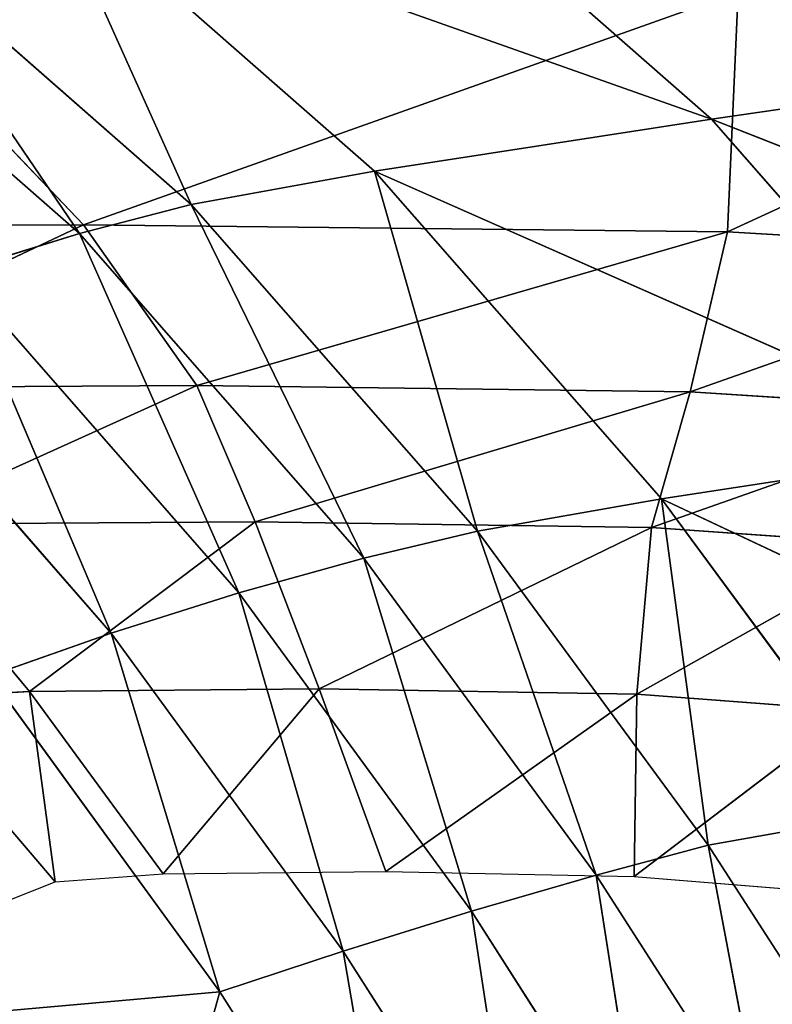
# Model space of a CAD drawing. Extents: x -51.9 to 0, y 0 to 35.3.
# Tile 60 of 117: x -23.8 to -19.8, y 23.1 to 28.3. Entities that reach past the tile are written whole.
import ezdxf

# ---------------------------------------------------------------- set-up
doc = ezdxf.new("R2010")
doc.units = 0
doc.header["$LTSCALE"] = 2.54
doc.layers.get('0').update_dxf_attribs({"color": 13, "linetype": 'CONTINUOUS'})

# ---------------------------------------------------------------- blocks, each defined once
blk = doc.blocks.new('GRUPUJ_2')
at = {"color": 0}
for p, q in [((5.6418, 23.1122, 12.55), (5.6293, 20.1465, 12.55)), ((5.6418, 23.1122, 12.55), (5.6293, 20.1465, 12.55)), ((6.4274, 21.8375, 14.3429), (5.6293, 20.1465, 12.55)), ((6.4274, 21.8375, 14.3429), (5.6293, 20.1465, 12.55)), ((6.4274, 21.8375, 14.3429), (6.4149, 19.5918, 14.3429)), ((6.4274, 21.8375, 14.3429), (6.4149, 19.5918, 14.3429)), ((5.6293, 20.1465, 12.55), (4.452, 21.2712, 10.7571)), ((5.6293, 20.1465, 12.55), (4.452, 21.2712, 10.7571)), ((7.0927, 21.0933, 16.1357), (6.4149, 19.5918, 14.3429)), ((7.0927, 21.0933, 16.1357), (6.4149, 19.5918, 14.3429)), ((7.0802, 19.3076, 16.1357), (7.0927, 21.0933, 16.1357)), ((7.0802, 19.3076, 16.1357), (7.0927, 21.0933, 16.1357)), ((7.0927, 21.0933, 16.1357), (7.9095, 20.4097, 17.9286)), ((7.0927, 21.0933, 16.1357), (7.9095, 20.4097, 17.9286)), ((7.9095, 20.4097, 17.9286), (7.947, 21.047, 17.9286)), ((7.9095, 20.4097, 17.9286), (7.947, 21.047, 17.9286)), ((8.8394, 20.284, 19.7214), (7.947, 21.047, 17.9286)), ((8.8394, 20.284, 19.7214), (7.947, 21.047, 17.9286)), ((8.9284, 20.5067, 19.7214), (8.8394, 20.284, 19.7214)), ((7.9095, 20.4097, 17.9286), (7.0802, 19.3076, 16.1357)), ((7.9095, 20.4097, 17.9286), (7.0802, 19.3076, 16.1357)), ((7.9095, 20.4097, 17.9286), (7.897, 18.9947, 17.9286)), ((7.9095, 20.4097, 17.9286), (7.897, 18.9947, 17.9286)), ((7.9095, 20.4097, 17.9286), (8.8019, 19.7565, 19.7214)), ((7.9095, 20.4097, 17.9286), (8.8394, 20.284, 19.7214)), ((7.9095, 20.4097, 17.9286), (8.8019, 19.7565, 19.7214)), ((7.9095, 20.4097, 17.9286), (8.8394, 20.284, 19.7214)), ((8.8394, 20.284, 19.7214), (8.8019, 19.7565, 19.7214)), ((5.6293, 20.1465, 12.55), (4.4913, 16.9447, 10.7571)), ((5.6293, 20.1465, 12.55), (4.4913, 16.9447, 10.7571)), ((5.6293, 20.1465, 12.55), (5.6636, 16.9971, 12.55)), ((5.6293, 20.1465, 12.55), (6.4149, 19.5918, 14.3429)), ((5.6293, 20.1465, 12.55), (5.6636, 16.9971, 12.55)), ((5.6293, 20.1465, 12.55), (6.4149, 19.5918, 14.3429)), ((8.8019, 19.7565, 19.7214), (7.897, 18.9947, 17.9286)), ((8.8019, 19.7565, 19.7214), (7.897, 18.9947, 17.9286)), ((8.8019, 19.7565, 19.7214), (8.7894, 18.6675, 19.7214)), ((6.4149, 19.5918, 14.3429), (5.6636, 16.9971, 12.55)), ((6.4149, 19.5918, 14.3429), (5.6636, 16.9971, 12.55)), ((7.0802, 19.3076, 16.1357), (6.4149, 19.5918, 14.3429)), ((6.4149, 19.5918, 14.3429), (6.4458, 17.1797, 14.3429)), ((6.4149, 19.5918, 14.3429), (6.4458, 17.1797, 14.3429)), ((7.0802, 19.3076, 16.1357), (6.4149, 19.5918, 14.3429)), ((7.0802, 19.3076, 16.1357), (6.4458, 17.1797, 14.3429)), ((7.0802, 19.3076, 16.1357), (6.4458, 17.1797, 14.3429)), ((7.1088, 17.3688, 16.1357), (7.0802, 19.3076, 16.1357)), ((7.0802, 19.3076, 16.1357), (7.897, 18.9947, 17.9286)), ((7.0802, 19.3076, 16.1357), (7.897, 18.9947, 17.9286)), ((7.1088, 17.3688, 16.1357), (7.0802, 19.3076, 16.1357)), ((7.897, 18.9947, 17.9286), (7.1088, 17.3688, 16.1357)), ((7.897, 18.9947, 17.9286), (7.1088, 17.3688, 16.1357)), ((8.7894, 18.6675, 19.7214), (7.897, 18.9947, 17.9286)), ((7.897, 18.9947, 17.9286), (7.9235, 17.4405, 17.9286)), ((7.897, 18.9947, 17.9286), (7.9235, 17.4405, 17.9286)), ((8.7894, 18.6675, 19.7214), (7.897, 18.9947, 17.9286)), ((8.7894, 18.6675, 19.7214), (7.9235, 17.4405, 17.9286)), ((8.7894, 18.6675, 19.7214), (7.9235, 17.4405, 17.9286)), ((8.7894, 18.6675, 19.7214), (8.814, 17.4536, 19.7214)), ((7.9235, 17.4405, 17.9286), (7.1088, 17.3688, 16.1357)), ((7.9235, 17.4405, 17.9286), (7.1088, 17.3688, 16.1357)), ((7.9235, 17.4405, 17.9286), (7.1945, 16.1437, 16.1357)), ((7.9235, 17.4405, 17.9286), (7.1945, 16.1437, 16.1357)), ((8.814, 17.4536, 19.7214), (7.9235, 17.4405, 17.9286)), ((8.814, 17.4536, 19.7214), (7.9235, 17.4405, 17.9286)), ((7.9235, 17.4405, 17.9286), (8.003, 16.3857, 17.9286)), ((7.9235, 17.4405, 17.9286), (8.003, 16.3857, 17.9286)), ((8.814, 17.4536, 19.7214), (8.003, 16.3857, 17.9286)), ((8.814, 17.4536, 19.7214), (8.003, 16.3857, 17.9286)), ((8.814, 17.4536, 19.7214), (8.8877, 16.5514, 19.7214)), ((7.1088, 17.3688, 16.1357), (6.4458, 17.1797, 14.3429)), ((7.1088, 17.3688, 16.1357), (6.4458, 17.1797, 14.3429)), ((6.5387, 15.7488, 14.3429), (7.1088, 17.3688, 16.1357)), ((6.5387, 15.7488, 14.3429), (7.1088, 17.3688, 16.1357)), ((7.1945, 16.1437, 16.1357), (7.1088, 17.3688, 16.1357)), ((7.1945, 16.1437, 16.1357), (7.1088, 17.3688, 16.1357)), ((6.4458, 17.1797, 14.3429), (5.6636, 16.9971, 12.55)), ((6.4458, 17.1797, 14.3429), (5.6636, 16.9971, 12.55)), ((5.7665, 15.2526, 12.55), (6.4458, 17.1797, 14.3429)), ((5.7665, 15.2526, 12.55), (6.4458, 17.1797, 14.3429)), ((6.5387, 15.7488, 14.3429), (6.4458, 17.1797, 14.3429)), ((6.5387, 15.7488, 14.3429), (6.4458, 17.1797, 14.3429)), ((5.6636, 16.9971, 12.55), (4.4913, 16.9447, 10.7571)), ((5.6636, 16.9971, 12.55), (4.4913, 16.9447, 10.7571)), ((4.6092, 14.7063, 10.7571), (5.6636, 16.9971, 12.55)), ((4.6092, 14.7063, 10.7571), (5.6636, 16.9971, 12.55)), ((5.6636, 16.9971, 12.55), (5.7665, 15.2526, 12.55)), ((5.6636, 16.9971, 12.55), (5.7665, 15.2526, 12.55))]:
    blk.add_line(p, q, dxfattribs=at)
mesh = blk.add_polyface(dxfattribs=at)
corners = [(5.6418, 23.1122, 12.55), (5.6293, 20.1465, 12.55), (4.452, 21.2712, 10.7571)]
mesh.append_faces([[corners[k] for k in face] for face in [(0, 1, 2)]], dxfattribs={"color": 0})
mesh = blk.add_polyface(dxfattribs=at)
corners = [(5.6418, 23.1122, 12.55), (6.4274, 21.8375, 14.3429), (5.6293, 20.1465, 12.55)]
mesh.append_faces([[corners[k] for k in face] for face in [(0, 1, 2)]], dxfattribs={"color": 0})
mesh = blk.add_polyface(dxfattribs=at)
corners = [(6.4274, 21.8375, 14.3429), (6.4149, 19.5918, 14.3429), (5.6293, 20.1465, 12.55)]
mesh.append_faces([[corners[k] for k in face] for face in [(0, 1, 2)]], dxfattribs={"color": 0})
mesh = blk.add_polyface(dxfattribs=at)
corners = [(6.4274, 21.8375, 14.3429), (7.0927, 21.0933, 16.1357), (6.4149, 19.5918, 14.3429)]
mesh.append_faces([[corners[k] for k in face] for face in [(0, 1, 2)]], dxfattribs={"color": 0})
mesh = blk.add_polyface(dxfattribs=at)
corners = [(4.452, 21.2712, 10.7571), (5.6293, 20.1465, 12.55), (4.4913, 16.9447, 10.7571)]
mesh.append_faces([[corners[k] for k in face] for face in [(0, 1, 2)]], dxfattribs={"color": 0})
mesh = blk.add_polyface(dxfattribs=at)
corners = [(7.0927, 21.0933, 16.1357), (7.0802, 19.3076, 16.1357), (6.4149, 19.5918, 14.3429)]
mesh.append_faces([[corners[k] for k in face] for face in [(0, 1, 2)]], dxfattribs={"color": 0})
mesh = blk.add_polyface(dxfattribs=at)
corners = [(7.0927, 21.0933, 16.1357), (7.9095, 20.4097, 17.9286), (7.0802, 19.3076, 16.1357)]
mesh.append_faces([[corners[k] for k in face] for face in [(0, 1, 2)]], dxfattribs={"color": 0})
mesh = blk.add_polyface(dxfattribs=at)
corners = [(7.0927, 21.0933, 16.1357), (7.947, 21.047, 17.9286), (7.9095, 20.4097, 17.9286)]
mesh.append_faces([[corners[k] for k in face] for face in [(0, 1, 2)]], dxfattribs={"color": 0})
mesh = blk.add_polyface(dxfattribs=at)
corners = [(7.947, 21.047, 17.9286), (8.8394, 20.284, 19.7214), (7.9095, 20.4097, 17.9286)]
mesh.append_faces([[corners[k] for k in face] for face in [(0, 1, 2)]], dxfattribs={"color": 0})
mesh = blk.add_polyface(dxfattribs=at)
corners = [(7.947, 21.047, 17.9286), (8.9284, 20.5067, 19.7214), (8.8394, 20.284, 19.7214)]
mesh.append_faces([[corners[k] for k in face] for face in [(0, 1, 2)]], dxfattribs={"color": 0})
mesh = blk.add_polyface(dxfattribs=at)
corners = [(7.9095, 20.4097, 17.9286), (7.897, 18.9947, 17.9286), (7.0802, 19.3076, 16.1357)]
mesh.append_faces([[corners[k] for k in face] for face in [(0, 1, 2)]], dxfattribs={"color": 0})
mesh = blk.add_polyface(dxfattribs=at)
corners = [(7.9095, 20.4097, 17.9286), (8.8019, 19.7565, 19.7214), (7.897, 18.9947, 17.9286)]
mesh.append_faces([[corners[k] for k in face] for face in [(0, 1, 2)]], dxfattribs={"color": 0})
mesh = blk.add_polyface(dxfattribs=at)
corners = [(7.9095, 20.4097, 17.9286), (8.8394, 20.284, 19.7214), (8.8019, 19.7565, 19.7214)]
mesh.append_faces([[corners[k] for k in face] for face in [(0, 1, 2)]], dxfattribs={"color": 0})
mesh = blk.add_polyface(dxfattribs=at)
corners = [(5.6293, 20.1465, 12.55), (5.6636, 16.9971, 12.55), (4.4913, 16.9447, 10.7571)]
mesh.append_faces([[corners[k] for k in face] for face in [(0, 1, 2)]], dxfattribs={"color": 0})
mesh = blk.add_polyface(dxfattribs=at)
corners = [(5.6293, 20.1465, 12.55), (6.4149, 19.5918, 14.3429), (5.6636, 16.9971, 12.55)]
mesh.append_faces([[corners[k] for k in face] for face in [(0, 1, 2)]], dxfattribs={"color": 0})
mesh = blk.add_polyface(dxfattribs=at)
corners = [(8.8019, 19.7565, 19.7214), (8.7894, 18.6675, 19.7214), (7.897, 18.9947, 17.9286)]
mesh.append_faces([[corners[k] for k in face] for face in [(0, 1, 2)]], dxfattribs={"color": 0})
mesh = blk.add_polyface(dxfattribs=at)
corners = [(6.4149, 19.5918, 14.3429), (6.4458, 17.1797, 14.3429), (5.6636, 16.9971, 12.55)]
mesh.append_faces([[corners[k] for k in face] for face in [(0, 1, 2)]], dxfattribs={"color": 0})
mesh = blk.add_polyface(dxfattribs=at)
corners = [(6.4149, 19.5918, 14.3429), (7.0802, 19.3076, 16.1357), (6.4458, 17.1797, 14.3429)]
mesh.append_faces([[corners[k] for k in face] for face in [(0, 1, 2)]], dxfattribs={"color": 0})
mesh = blk.add_polyface(dxfattribs=at)
corners = [(7.0802, 19.3076, 16.1357), (7.1088, 17.3688, 16.1357), (6.4458, 17.1797, 14.3429)]
mesh.append_faces([[corners[k] for k in face] for face in [(0, 1, 2)]], dxfattribs={"color": 0})
mesh = blk.add_polyface(dxfattribs=at)
corners = [(7.0802, 19.3076, 16.1357), (7.897, 18.9947, 17.9286), (7.1088, 17.3688, 16.1357)]
mesh.append_faces([[corners[k] for k in face] for face in [(0, 1, 2)]], dxfattribs={"color": 0})
mesh = blk.add_polyface(dxfattribs=at)
corners = [(7.897, 18.9947, 17.9286), (7.9235, 17.4405, 17.9286), (7.1088, 17.3688, 16.1357)]
mesh.append_faces([[corners[k] for k in face] for face in [(0, 1, 2)]], dxfattribs={"color": 0})
mesh = blk.add_polyface(dxfattribs=at)
corners = [(7.897, 18.9947, 17.9286), (8.7894, 18.6675, 19.7214), (7.9235, 17.4405, 17.9286)]
mesh.append_faces([[corners[k] for k in face] for face in [(0, 1, 2)]], dxfattribs={"color": 0})
mesh = blk.add_polyface(dxfattribs=at)
corners = [(8.7894, 18.6675, 19.7214), (8.814, 17.4536, 19.7214), (7.9235, 17.4405, 17.9286)]
mesh.append_faces([[corners[k] for k in face] for face in [(0, 1, 2)]], dxfattribs={"color": 0})
mesh = blk.add_polyface(dxfattribs=at)
corners = [(7.9235, 17.4405, 17.9286), (7.1945, 16.1437, 16.1357), (7.1088, 17.3688, 16.1357)]
mesh.append_faces([[corners[k] for k in face] for face in [(0, 1, 2)]], dxfattribs={"color": 0})
mesh = blk.add_polyface(dxfattribs=at)
corners = [(7.9235, 17.4405, 17.9286), (8.003, 16.3857, 17.9286), (7.1945, 16.1437, 16.1357)]
mesh.append_faces([[corners[k] for k in face] for face in [(0, 1, 2)]], dxfattribs={"color": 0})
mesh = blk.add_polyface(dxfattribs=at)
corners = [(8.814, 17.4536, 19.7214), (8.003, 16.3857, 17.9286), (7.9235, 17.4405, 17.9286)]
mesh.append_faces([[corners[k] for k in face] for face in [(0, 1, 2)]], dxfattribs={"color": 0})
mesh = blk.add_polyface(dxfattribs=at)
corners = [(8.814, 17.4536, 19.7214), (8.8877, 16.5514, 19.7214), (8.003, 16.3857, 17.9286)]
mesh.append_faces([[corners[k] for k in face] for face in [(0, 1, 2)]], dxfattribs={"color": 0})
mesh = blk.add_polyface(dxfattribs=at)
corners = [(7.1088, 17.3688, 16.1357), (6.5387, 15.7488, 14.3429), (6.4458, 17.1797, 14.3429)]
mesh.append_faces([[corners[k] for k in face] for face in [(0, 1, 2)]], dxfattribs={"color": 0})
mesh = blk.add_polyface(dxfattribs=at)
corners = [(7.1088, 17.3688, 16.1357), (7.1945, 16.1437, 16.1357), (6.5387, 15.7488, 14.3429)]
mesh.append_faces([[corners[k] for k in face] for face in [(0, 1, 2)]], dxfattribs={"color": 0})
mesh = blk.add_polyface(dxfattribs=at)
corners = [(6.4458, 17.1797, 14.3429), (5.7665, 15.2526, 12.55), (5.6636, 16.9971, 12.55)]
mesh.append_faces([[corners[k] for k in face] for face in [(0, 1, 2)]], dxfattribs={"color": 0})
mesh = blk.add_polyface(dxfattribs=at)
corners = [(6.4458, 17.1797, 14.3429), (6.5387, 15.7488, 14.3429), (5.7665, 15.2526, 12.55)]
mesh.append_faces([[corners[k] for k in face] for face in [(0, 1, 2)]], dxfattribs={"color": 0})
mesh = blk.add_polyface(dxfattribs=at)
corners = [(5.6636, 16.9971, 12.55), (4.6092, 14.7063, 10.7571), (4.4913, 16.9447, 10.7571)]
mesh.append_faces([[corners[k] for k in face] for face in [(0, 1, 2)]], dxfattribs={"color": 0})
mesh = blk.add_polyface(dxfattribs=at)
corners = [(5.6636, 16.9971, 12.55), (5.7665, 15.2526, 12.55), (4.6092, 14.7063, 10.7571)]
mesh.append_faces([[corners[k] for k in face] for face in [(0, 1, 2)]], dxfattribs={"color": 0})
blk = doc.blocks.new('GRUPUJ_3')
at = {"color": 0}
for p, q in [((8.1544, 23.4827, 36.3249), (6.657, 25.1901, 36.3249)), ((8.1544, 23.4827, 36.3249), (6.657, 25.1901, 36.3249)), ((8.5871, 24.7813, 36.8555), (10.2631, 23.3153, 36.8555)), ((8.5871, 24.7813, 36.8555), (10.2631, 23.3153, 36.8555)), ((8.0019, 22.8927, 35.975), (6.4928, 24.6141, 35.975)), ((8.1544, 23.4827, 36.3249), (6.4928, 24.6141, 35.975)), ((8.0019, 22.8927, 35.975), (6.4928, 24.6141, 35.975)), ((8.1544, 23.4827, 36.3249), (6.4928, 24.6141, 35.975)), ((12.2881, 24.2314, 37.0749), (12.1573, 22.7411, 36.9995)), ((12.2881, 24.2314, 37.0749), (12.1573, 22.7411, 36.9995)), ((8.1544, 23.4827, 36.3249), (8.3545, 24.1273, 36.6245)), ((8.1544, 23.4827, 36.3249), (8.3545, 24.1273, 36.6245)), ((10.0518, 22.6414, 36.6245), (8.3545, 24.1273, 36.6245)), ((10.2631, 23.3153, 36.8555), (8.3545, 24.1273, 36.6245)), ((10.0518, 22.6414, 36.6245), (8.3545, 24.1273, 36.6245)), ((10.2631, 23.3153, 36.8555), (8.3545, 24.1273, 36.6245)), ((10.2631, 23.3153, 36.8555), (10.4885, 23.9571, 36.9995)), ((10.2631, 23.3153, 36.8555), (10.4885, 23.9571, 36.9995)), ((12.1573, 22.7411, 36.9995), (10.4885, 23.9571, 36.9995)), ((12.1573, 22.7411, 36.9995), (10.4885, 23.9571, 36.9995)), ((7.551, 20.1456, 33.7071), (6.3096, 23.6533, 35.2205)), ((6.3096, 23.6533, 35.2205), (7.8249, 21.9246, 35.2205)), ((7.551, 20.1456, 33.7071), (6.3096, 23.6533, 35.2205)), ((8.0019, 22.8927, 35.975), (6.3096, 23.6533, 35.2205)), ((6.3096, 23.6533, 35.2205), (7.8249, 21.9246, 35.2205)), ((8.0019, 22.8927, 35.975), (6.3096, 23.6533, 35.2205)), ((8.0019, 22.8927, 35.975), (8.1544, 23.4827, 36.3249)), ((8.0019, 22.8927, 35.975), (8.1544, 23.4827, 36.3249)), ((10.0518, 22.6414, 36.6245), (8.1544, 23.4827, 36.3249)), ((9.8682, 21.9816, 36.3249), (8.1544, 23.4827, 36.3249)), ((10.0518, 22.6414, 36.6245), (8.1544, 23.4827, 36.3249)), ((9.8682, 21.9816, 36.3249), (8.1544, 23.4827, 36.3249)), ((10.2631, 23.3153, 36.8555), (10.0518, 22.6414, 36.6245)), ((10.2631, 23.3153, 36.8555), (10.0518, 22.6414, 36.6245)), ((10.2631, 23.3153, 36.8555), (11.9417, 22.0904, 36.8555)), ((10.2631, 23.3153, 36.8555), (11.9417, 22.0904, 36.8555)), ((12.1573, 22.7411, 36.9995), (10.2631, 23.3153, 36.8555)), ((12.1573, 22.7411, 36.9995), (10.2631, 23.3153, 36.8555)), ((13.6566, 23.162, 37.0749), (12.1573, 22.7411, 36.9995)), ((13.6566, 23.162, 37.0749), (12.1573, 22.7411, 36.9995)), ((7.8249, 21.9246, 35.2205), (8.0019, 22.8927, 35.975)), ((7.8249, 21.9246, 35.2205), (8.0019, 22.8927, 35.975)), ((9.7259, 21.3821, 35.975), (8.0019, 22.8927, 35.975)), ((9.8682, 21.9816, 36.3249), (8.0019, 22.8927, 35.975)), ((9.7259, 21.3821, 35.975), (8.0019, 22.8927, 35.975)), ((9.8682, 21.9816, 36.3249), (8.0019, 22.8927, 35.975)), ((12.1573, 22.7411, 36.9995), (11.9417, 22.0904, 36.8555)), ((12.1573, 22.7411, 36.9995), (11.9417, 22.0904, 36.8555)), ((13.6363, 21.7999, 36.9995), (12.1573, 22.7411, 36.9995)), ((13.6363, 21.7999, 36.9995), (12.1573, 22.7411, 36.9995)), ((9.8682, 21.9816, 36.3249), (10.0518, 22.6414, 36.6245)), ((9.8682, 21.9816, 36.3249), (10.0518, 22.6414, 36.6245)), ((11.7314, 21.4131, 36.6245), (10.0518, 22.6414, 36.6245)), ((11.9417, 22.0904, 36.8555), (10.0518, 22.6414, 36.6245)), ((11.7314, 21.4131, 36.6245), (10.0518, 22.6414, 36.6245)), ((11.9417, 22.0904, 36.8555), (10.0518, 22.6414, 36.6245)), ((11.9417, 22.0904, 36.8555), (11.7314, 21.4131, 36.6245)), ((11.9417, 22.0904, 36.8555), (11.7314, 21.4131, 36.6245)), ((11.9417, 22.0904, 36.8555), (13.4039, 21.1579, 36.8555)), ((11.9417, 22.0904, 36.8555), (13.4039, 21.1579, 36.8555)), ((13.6363, 21.7999, 36.9995), (11.9417, 22.0904, 36.8555)), ((13.6363, 21.7999, 36.9995), (11.9417, 22.0904, 36.8555)), ((9.8682, 21.9816, 36.3249), (9.7259, 21.3821, 35.975)), ((9.8682, 21.9816, 36.3249), (9.7259, 21.3821, 35.975)), ((11.7314, 21.4131, 36.6245), (9.8682, 21.9816, 36.3249)), ((11.5403, 20.7555, 36.3249), (9.8682, 21.9816, 36.3249)), ((11.7314, 21.4131, 36.6245), (9.8682, 21.9816, 36.3249)), ((11.5403, 20.7555, 36.3249), (9.8682, 21.9816, 36.3249)), ((7.551, 20.1456, 33.7071), (7.8249, 21.9246, 35.2205)), ((7.551, 20.1456, 33.7071), (7.8249, 21.9246, 35.2205)), ((9.7259, 21.3821, 35.975), (7.8249, 21.9246, 35.2205)), ((7.8249, 21.9246, 35.2205), (9.5542, 20.4089, 35.2205)), ((9.7259, 21.3821, 35.975), (7.8249, 21.9246, 35.2205)), ((9.2821, 18.6283, 33.7071), (7.8249, 21.9246, 35.2205)), ((7.8249, 21.9246, 35.2205), (9.5542, 20.4089, 35.2205)), ((9.2821, 18.6283, 33.7071), (7.8249, 21.9246, 35.2205)), ((7.551, 20.1456, 33.7071), (6.0336, 21.8767, 33.7071)), ((7.551, 20.1456, 33.7071), (6.0336, 21.8767, 33.7071)), ((11.7314, 21.4131, 36.6245), (11.5403, 20.7555, 36.3249)), ((11.7314, 21.4131, 36.6245), (11.5403, 20.7555, 36.3249)), ((13.1571, 20.5009, 36.6245), (11.7314, 21.4131, 36.6245)), ((13.1571, 20.5009, 36.6245), (11.7314, 21.4131, 36.6245)), ((13.4039, 21.1579, 36.8555), (11.7314, 21.4131, 36.6245)), ((13.4039, 21.1579, 36.8555), (11.7314, 21.4131, 36.6245)), ((9.5542, 20.4089, 35.2205), (9.7259, 21.3821, 35.975)), ((9.5542, 20.4089, 35.2205), (9.7259, 21.3821, 35.975)), ((11.5403, 20.7555, 36.3249), (9.7259, 21.3821, 35.975)), ((11.3823, 20.1638, 35.975), (9.7259, 21.3821, 35.975)), ((11.5403, 20.7555, 36.3249), (9.7259, 21.3821, 35.975)), ((11.3823, 20.1638, 35.975), (9.7259, 21.3821, 35.975)), ((11.3823, 20.1638, 35.975), (11.5403, 20.7555, 36.3249)), ((11.3823, 20.1638, 35.975), (11.5403, 20.7555, 36.3249)), ((13.1571, 20.5009, 36.6245), (11.5403, 20.7555, 36.3249)), ((11.5403, 20.7555, 36.3249), (12.913, 19.8733, 36.3249)), ((13.1571, 20.5009, 36.6245), (11.5403, 20.7555, 36.3249)), ((11.5403, 20.7555, 36.3249), (12.913, 19.8733, 36.3249)), ((9.2821, 18.6283, 33.7071), (9.5542, 20.4089, 35.2205)), ((9.2821, 18.6283, 33.7071), (9.5542, 20.4089, 35.2205)), ((11.3823, 20.1638, 35.975), (9.5542, 20.4089, 35.2205)), ((9.5542, 20.4089, 35.2205), (11.21, 19.1913, 35.2205)), ((11.3823, 20.1638, 35.975), (9.5542, 20.4089, 35.2205)), ((10.9759, 17.391, 33.7071), (9.5542, 20.4089, 35.2205)), ((9.5542, 20.4089, 35.2205), (11.21, 19.1913, 35.2205)), ((10.9759, 17.391, 33.7071), (9.5542, 20.4089, 35.2205)), ((11.21, 19.1913, 35.2205), (11.3823, 20.1638, 35.975)), ((11.21, 19.1913, 35.2205), (11.3823, 20.1638, 35.975)), ((12.913, 19.8733, 36.3249), (11.3823, 20.1638, 35.975)), ((12.6887, 19.3197, 35.975), (11.3823, 20.1638, 35.975)), ((12.913, 19.8733, 36.3249), (11.3823, 20.1638, 35.975)), ((12.6887, 19.3197, 35.975), (11.3823, 20.1638, 35.975)), ((7.2467, 18.0447, 31.6268), (7.551, 20.1456, 33.7071)), ((7.2467, 18.0447, 31.6268), (7.551, 20.1456, 33.7071)), ((7.551, 20.1456, 33.7071), (9.2821, 18.6283, 33.7071)), ((7.551, 20.1456, 33.7071), (9.2821, 18.6283, 33.7071)), ((8.9779, 16.5274, 31.6268), (7.551, 20.1456, 33.7071)), ((8.9779, 16.5274, 31.6268), (7.551, 20.1456, 33.7071))]:
    blk.add_line(p, q, dxfattribs=at)
at = {"color": 0, "xscale": 1.08, "yscale": 1.08, "zscale": 1.08, "rotation": 360}
blk.add_blockref('GRUPUJ_2', (2.0289, 1.7039, 4.6897), dxfattribs=at)
at = {"color": 0}
mesh = blk.add_polyface(dxfattribs=at)
corners = [(8.1544, 23.4827, 36.3249), (6.657, 25.1901, 36.3249), (6.4928, 24.6141, 35.975)]
mesh.append_faces([[corners[k] for k in face] for face in [(0, 1, 2)]], dxfattribs={"color": 0})
mesh = blk.add_polyface(dxfattribs=at)
corners = [(8.3545, 24.1273, 36.6245), (6.657, 25.1901, 36.3249), (8.1544, 23.4827, 36.3249)]
mesh.append_faces([[corners[k] for k in face] for face in [(0, 1, 2)]], dxfattribs={"color": 0})
mesh = blk.add_polyface(dxfattribs=at)
corners = [(10.2631, 23.3153, 36.8555), (8.5871, 24.7813, 36.8555), (8.3545, 24.1273, 36.6245)]
mesh.append_faces([[corners[k] for k in face] for face in [(0, 1, 2)]], dxfattribs={"color": 0})
mesh = blk.add_polyface(dxfattribs=at)
corners = [(10.4885, 23.9571, 36.9995), (8.5871, 24.7813, 36.8555), (10.2631, 23.3153, 36.8555)]
mesh.append_faces([[corners[k] for k in face] for face in [(0, 1, 2)]], dxfattribs={"color": 0})
mesh = blk.add_polyface(dxfattribs=at)
corners = [(8.0019, 22.8927, 35.975), (6.4928, 24.6141, 35.975), (6.3096, 23.6533, 35.2205)]
mesh.append_faces([[corners[k] for k in face] for face in [(0, 1, 2)]], dxfattribs={"color": 0})
mesh = blk.add_polyface(dxfattribs=at)
corners = [(8.1544, 23.4827, 36.3249), (6.4928, 24.6141, 35.975), (8.0019, 22.8927, 35.975)]
mesh.append_faces([[corners[k] for k in face] for face in [(0, 1, 2)]], dxfattribs={"color": 0})
mesh = blk.add_polyface(dxfattribs=at)
corners = [(12.2881, 24.2314, 37.0749), (10.4885, 23.9571, 36.9995), (12.1573, 22.7411, 36.9995)]
mesh.append_faces([[corners[k] for k in face] for face in [(0, 1, 2)]], dxfattribs={"color": 0})
mesh = blk.add_polyface(dxfattribs=at)
corners = [(13.6566, 23.162, 37.0749), (12.2881, 24.2314, 37.0749), (12.1573, 22.7411, 36.9995)]
mesh.append_faces([[corners[k] for k in face] for face in [(0, 1, 2)]], dxfattribs={"color": 0})
mesh = blk.add_polyface(dxfattribs=at)
corners = [(10.0518, 22.6414, 36.6245), (8.3545, 24.1273, 36.6245), (8.1544, 23.4827, 36.3249)]
mesh.append_faces([[corners[k] for k in face] for face in [(0, 1, 2)]], dxfattribs={"color": 0})
mesh = blk.add_polyface(dxfattribs=at)
corners = [(10.2631, 23.3153, 36.8555), (8.3545, 24.1273, 36.6245), (10.0518, 22.6414, 36.6245)]
mesh.append_faces([[corners[k] for k in face] for face in [(0, 1, 2)]], dxfattribs={"color": 0})
mesh = blk.add_polyface(dxfattribs=at)
corners = [(12.1573, 22.7411, 36.9995), (10.4885, 23.9571, 36.9995), (10.2631, 23.3153, 36.8555)]
mesh.append_faces([[corners[k] for k in face] for face in [(0, 1, 2)]], dxfattribs={"color": 0})
mesh = blk.add_polyface(dxfattribs=at)
corners = [(7.551, 20.1456, 33.7071), (6.3096, 23.6533, 35.2205), (6.0336, 21.8767, 33.7071)]
mesh.append_faces([[corners[k] for k in face] for face in [(0, 1, 2)]], dxfattribs={"color": 0})
mesh = blk.add_polyface(dxfattribs=at)
corners = [(7.8249, 21.9246, 35.2205), (6.3096, 23.6533, 35.2205), (7.551, 20.1456, 33.7071)]
mesh.append_faces([[corners[k] for k in face] for face in [(0, 1, 2)]], dxfattribs={"color": 0})
mesh = blk.add_polyface(dxfattribs=at)
corners = [(8.0019, 22.8927, 35.975), (6.3096, 23.6533, 35.2205), (7.8249, 21.9246, 35.2205)]
mesh.append_faces([[corners[k] for k in face] for face in [(0, 1, 2)]], dxfattribs={"color": 0})
mesh = blk.add_polyface(dxfattribs=at)
corners = [(9.8682, 21.9816, 36.3249), (8.1544, 23.4827, 36.3249), (8.0019, 22.8927, 35.975)]
mesh.append_faces([[corners[k] for k in face] for face in [(0, 1, 2)]], dxfattribs={"color": 0})
mesh = blk.add_polyface(dxfattribs=at)
corners = [(10.0518, 22.6414, 36.6245), (8.1544, 23.4827, 36.3249), (9.8682, 21.9816, 36.3249)]
mesh.append_faces([[corners[k] for k in face] for face in [(0, 1, 2)]], dxfattribs={"color": 0})
mesh = blk.add_polyface(dxfattribs=at)
corners = [(11.9417, 22.0904, 36.8555), (10.2631, 23.3153, 36.8555), (10.0518, 22.6414, 36.6245)]
mesh.append_faces([[corners[k] for k in face] for face in [(0, 1, 2)]], dxfattribs={"color": 0})
mesh = blk.add_polyface(dxfattribs=at)
corners = [(12.1573, 22.7411, 36.9995), (10.2631, 23.3153, 36.8555), (11.9417, 22.0904, 36.8555)]
mesh.append_faces([[corners[k] for k in face] for face in [(0, 1, 2)]], dxfattribs={"color": 0})
mesh = blk.add_polyface(dxfattribs=at)
corners = [(13.6566, 23.162, 37.0749), (12.1573, 22.7411, 36.9995), (13.6363, 21.7999, 36.9995)]
mesh.append_faces([[corners[k] for k in face] for face in [(0, 1, 2)]], dxfattribs={"color": 0})
mesh = blk.add_polyface(dxfattribs=at)
corners = [(9.7259, 21.3821, 35.975), (8.0019, 22.8927, 35.975), (7.8249, 21.9246, 35.2205)]
mesh.append_faces([[corners[k] for k in face] for face in [(0, 1, 2)]], dxfattribs={"color": 0})
mesh = blk.add_polyface(dxfattribs=at)
corners = [(9.8682, 21.9816, 36.3249), (8.0019, 22.8927, 35.975), (9.7259, 21.3821, 35.975)]
mesh.append_faces([[corners[k] for k in face] for face in [(0, 1, 2)]], dxfattribs={"color": 0})
mesh = blk.add_polyface(dxfattribs=at)
corners = [(13.6363, 21.7999, 36.9995), (12.1573, 22.7411, 36.9995), (11.9417, 22.0904, 36.8555)]
mesh.append_faces([[corners[k] for k in face] for face in [(0, 1, 2)]], dxfattribs={"color": 0})
mesh = blk.add_polyface(dxfattribs=at)
corners = [(11.7314, 21.4131, 36.6245), (10.0518, 22.6414, 36.6245), (9.8682, 21.9816, 36.3249)]
mesh.append_faces([[corners[k] for k in face] for face in [(0, 1, 2)]], dxfattribs={"color": 0})
mesh = blk.add_polyface(dxfattribs=at)
corners = [(11.9417, 22.0904, 36.8555), (10.0518, 22.6414, 36.6245), (11.7314, 21.4131, 36.6245)]
mesh.append_faces([[corners[k] for k in face] for face in [(0, 1, 2)]], dxfattribs={"color": 0})
mesh = blk.add_polyface(dxfattribs=at)
corners = [(13.4039, 21.1579, 36.8555), (11.9417, 22.0904, 36.8555), (11.7314, 21.4131, 36.6245)]
mesh.append_faces([[corners[k] for k in face] for face in [(0, 1, 2)]], dxfattribs={"color": 0})
mesh = blk.add_polyface(dxfattribs=at)
corners = [(13.6363, 21.7999, 36.9995), (11.9417, 22.0904, 36.8555), (13.4039, 21.1579, 36.8555)]
mesh.append_faces([[corners[k] for k in face] for face in [(0, 1, 2)]], dxfattribs={"color": 0})
mesh = blk.add_polyface(dxfattribs=at)
corners = [(11.5403, 20.7555, 36.3249), (9.8682, 21.9816, 36.3249), (9.7259, 21.3821, 35.975)]
mesh.append_faces([[corners[k] for k in face] for face in [(0, 1, 2)]], dxfattribs={"color": 0})
mesh = blk.add_polyface(dxfattribs=at)
corners = [(11.7314, 21.4131, 36.6245), (9.8682, 21.9816, 36.3249), (11.5403, 20.7555, 36.3249)]
mesh.append_faces([[corners[k] for k in face] for face in [(0, 1, 2)]], dxfattribs={"color": 0})
mesh = blk.add_polyface(dxfattribs=at)
corners = [(9.2821, 18.6283, 33.7071), (7.8249, 21.9246, 35.2205), (7.551, 20.1456, 33.7071)]
mesh.append_faces([[corners[k] for k in face] for face in [(0, 1, 2)]], dxfattribs={"color": 0})
mesh = blk.add_polyface(dxfattribs=at)
corners = [(9.7259, 21.3821, 35.975), (7.8249, 21.9246, 35.2205), (9.5542, 20.4089, 35.2205)]
mesh.append_faces([[corners[k] for k in face] for face in [(0, 1, 2)]], dxfattribs={"color": 0})
mesh = blk.add_polyface(dxfattribs=at)
corners = [(9.5542, 20.4089, 35.2205), (7.8249, 21.9246, 35.2205), (9.2821, 18.6283, 33.7071)]
mesh.append_faces([[corners[k] for k in face] for face in [(0, 1, 2)]], dxfattribs={"color": 0})
mesh = blk.add_polyface(dxfattribs=at)
corners = [(7.2467, 18.0447, 31.6268), (6.0336, 21.8767, 33.7071), (5.7294, 19.7759, 31.6268)]
mesh.append_faces([[corners[k] for k in face] for face in [(0, 1, 2)]], dxfattribs={"color": 0})
mesh = blk.add_polyface(dxfattribs=at)
corners = [(7.551, 20.1456, 33.7071), (6.0336, 21.8767, 33.7071), (7.2467, 18.0447, 31.6268)]
mesh.append_faces([[corners[k] for k in face] for face in [(0, 1, 2)]], dxfattribs={"color": 0})
mesh = blk.add_polyface(dxfattribs=at)
corners = [(13.1571, 20.5009, 36.6245), (11.7314, 21.4131, 36.6245), (11.5403, 20.7555, 36.3249)]
mesh.append_faces([[corners[k] for k in face] for face in [(0, 1, 2)]], dxfattribs={"color": 0})
mesh = blk.add_polyface(dxfattribs=at)
corners = [(13.4039, 21.1579, 36.8555), (11.7314, 21.4131, 36.6245), (13.1571, 20.5009, 36.6245)]
mesh.append_faces([[corners[k] for k in face] for face in [(0, 1, 2)]], dxfattribs={"color": 0})
mesh = blk.add_polyface(dxfattribs=at)
corners = [(11.3823, 20.1638, 35.975), (9.7259, 21.3821, 35.975), (9.5542, 20.4089, 35.2205)]
mesh.append_faces([[corners[k] for k in face] for face in [(0, 1, 2)]], dxfattribs={"color": 0})
mesh = blk.add_polyface(dxfattribs=at)
corners = [(11.5403, 20.7555, 36.3249), (9.7259, 21.3821, 35.975), (11.3823, 20.1638, 35.975)]
mesh.append_faces([[corners[k] for k in face] for face in [(0, 1, 2)]], dxfattribs={"color": 0})
mesh = blk.add_polyface(dxfattribs=at)
corners = [(12.913, 19.8733, 36.3249), (11.5403, 20.7555, 36.3249), (11.3823, 20.1638, 35.975)]
mesh.append_faces([[corners[k] for k in face] for face in [(0, 1, 2)]], dxfattribs={"color": 0})
mesh = blk.add_polyface(dxfattribs=at)
corners = [(13.1571, 20.5009, 36.6245), (11.5403, 20.7555, 36.3249), (12.913, 19.8733, 36.3249)]
mesh.append_faces([[corners[k] for k in face] for face in [(0, 1, 2)]], dxfattribs={"color": 0})
mesh = blk.add_polyface(dxfattribs=at)
corners = [(10.9759, 17.391, 33.7071), (9.5542, 20.4089, 35.2205), (9.2821, 18.6283, 33.7071)]
mesh.append_faces([[corners[k] for k in face] for face in [(0, 1, 2)]], dxfattribs={"color": 0})
mesh = blk.add_polyface(dxfattribs=at)
corners = [(11.3823, 20.1638, 35.975), (9.5542, 20.4089, 35.2205), (11.21, 19.1913, 35.2205)]
mesh.append_faces([[corners[k] for k in face] for face in [(0, 1, 2)]], dxfattribs={"color": 0})
mesh = blk.add_polyface(dxfattribs=at)
corners = [(11.21, 19.1913, 35.2205), (9.5542, 20.4089, 35.2205), (10.9759, 17.391, 33.7071)]
mesh.append_faces([[corners[k] for k in face] for face in [(0, 1, 2)]], dxfattribs={"color": 0})
mesh = blk.add_polyface(dxfattribs=at)
corners = [(12.6887, 19.3197, 35.975), (11.3823, 20.1638, 35.975), (11.21, 19.1913, 35.2205)]
mesh.append_faces([[corners[k] for k in face] for face in [(0, 1, 2)]], dxfattribs={"color": 0})
mesh = blk.add_polyface(dxfattribs=at)
corners = [(12.913, 19.8733, 36.3249), (11.3823, 20.1638, 35.975), (12.6887, 19.3197, 35.975)]
mesh.append_faces([[corners[k] for k in face] for face in [(0, 1, 2)]], dxfattribs={"color": 0})
mesh = blk.add_polyface(dxfattribs=at)
corners = [(8.9779, 16.5274, 31.6268), (7.551, 20.1456, 33.7071), (7.2467, 18.0447, 31.6268)]
mesh.append_faces([[corners[k] for k in face] for face in [(0, 1, 2)]], dxfattribs={"color": 0})
mesh = blk.add_polyface(dxfattribs=at)
corners = [(9.2821, 18.6283, 33.7071), (7.551, 20.1456, 33.7071), (8.9779, 16.5274, 31.6268)]
mesh.append_faces([[corners[k] for k in face] for face in [(0, 1, 2)]], dxfattribs={"color": 0})
blk = doc.blocks.new('KOMPONENT_1')
at = {"color": 0}
blk.add_blockref('GRUPUJ_3', (0.0771, 0.1447, -0.1), dxfattribs=at)
blk = doc.blocks.new('ZESTAW_OLTENS_HAMNES_MISKA')
at = {"color": 7, "extrusion": (-7.65714e-16, 0, -1)}
blk.add_blockref('KOMPONENT_1', (-35.4229, -0.1447, -37), dxfattribs=at)

msp = doc.modelspace()

# ---------------------------------------------------------------- block references
at = {"color": 0, "rotation": 90.00000000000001}
msp.add_blockref('ZESTAW_OLTENS_HAMNES_MISKA', (0, 0), dxfattribs=at)

doc.saveas('drawing.dxf')
